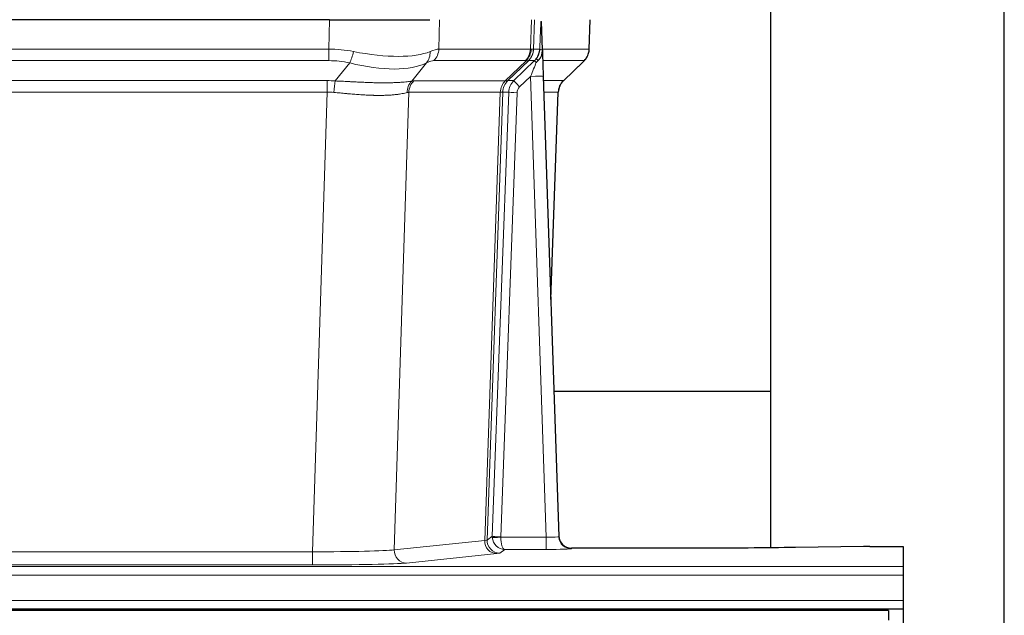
# Model space of a CAD drawing. Header units: inches. Extents: x 0 to 29700, y -16 to 21000.
# Tile 121 of 256: x 6576 to 6810, y 17355 to 17496. Entities that reach past the tile are written whole.
import ezdxf

# ---------------------------------------------------------------- set-up
doc = ezdxf.new("R2010")
doc.units = ezdxf.units.IN
doc.layers.add('1', color=7, linetype='Continuous', true_color=0xffffff)

msp = doc.modelspace()

# ---------------------------------------------------------------- linework, layer by layer
at = {"layer": '1', "color": 2, "linetype": 'Continuous', "lineweight": 25}
for p, q in [((6810.251, 17231.192), (6810.251, 18031.192)), ((6754.751, 17407.7), (6754.751, 17566.631)), ((6649.862, 17496.086), (6434.639, 17496.086)), ((6649.862, 17496.086), (6673.721, 17496.086)), ((6700.462, 17488.926), (6700.235, 17495.656)), ((6711.6, 17489.076), (6711.848, 17496.086)), ((6700.463, 17488.876), (6700.462, 17488.926)), ((6693.675, 17481.605), (6698.602, 17486.355)), ((6705.45, 17481.562), (6710.187, 17486.071)), ((6700.671, 17482.608), (6704.36, 17373.231)), ((6702.459, 17429.583), (6704.238, 17478.857)), ((6754.751, 17407.7), (6703.163, 17407.7)), ((6754.751, 17370.565), (6754.751, 17407.7)), ((6704.36, 17373.231), (6704.367, 17373.097)), ((6737.25, 17370.466), (6707.348, 17370.466)), ((6776.794, 17370.874), (6760.63, 17370.63)), ((6778.293, 17370.885), (6786.25, 17370.885)), ((6786.25, 17370.885), (6786.25, 17366.112)), ((6786.25, 17366.112), (6786.25, 17364.043)), ((6786.25, 17364.043), (6786.25, 17358.017)), ((6786.25, 17358.017), (6786.25, 17356.086)), ((6782.751, 17355.692), (5805.751, 17355.692)), ((6298.25, 17356.086), (6786.25, 17356.086)), ((6782.751, 17355.692), (6782.751, 17353.327)), ((6786.25, 17356.086), (6786.25, 17351.261))]:
    msp.add_line(p, q, dxfattribs=at)
at = {"layer": '1', "color": 110, "linetype": 'Continuous', "lineweight": 13}
for p, q in [((6649.671, 17489.092), (6649.862, 17496.086)), ((6676.044, 17496.086), (6675.853, 17489.092)), ((6697.601, 17489.092), (6697.844, 17496.086)), ((6698.629, 17496.086), (6698.386, 17489.092)), ((6711.584, 17489.092), (6711.832, 17496.086)), ((6434.83, 17489.092), (6649.671, 17489.092)), ((6649.671, 17486.355), (6649.671, 17489.092)), ((6675.853, 17489.092), (6697.601, 17489.092)), ((6698.386, 17489.092), (6699.847, 17489.092)), ((6700.456, 17489.092), (6711.584, 17489.092)), ((6649.671, 17486.355), (6434.83, 17486.355)), ((6651.242, 17481.528), (6654.695, 17485.796)), ((6672.894, 17485.796), (6669.401, 17481.478)), ((6696.418, 17486.355), (6674.671, 17486.355)), ((6691.638, 17481.546), (6696.584, 17486.343)), ((6697.13, 17486.343), (6692.238, 17481.599)), ((6698.602, 17486.355), (6697.167, 17486.355)), ((6710.366, 17486.355), (6700.546, 17486.355)), ((6705.458, 17481.582), (6710.271, 17486.163)), ((6435.172, 17481.604), (6649.329, 17481.604)), ((6649.329, 17478.866), (6649.329, 17481.604)), ((6669.904, 17481.546), (6691.638, 17481.546)), ((6692.263, 17481.605), (6693.675, 17481.605)), ((6697.673, 17482.612), (6695.063, 17480.096)), ((6701.367, 17373.07), (6697.673, 17482.612)), ((6700.705, 17481.605), (6705.445, 17481.605)), ((6649.329, 17478.866), (6435.172, 17478.866)), ((6645.855, 17369.581), (6649.329, 17478.866)), ((6668.722, 17478.826), (6665.264, 17370.049)), ((6690.456, 17478.826), (6668.722, 17478.826)), ((6686.749, 17372.296), (6690.462, 17478.826)), ((6691.045, 17478.87), (6687.335, 17372.41)), ((6688.563, 17373.307), (6692.455, 17478.87)), ((6694.452, 17478.729), (6690.561, 17373.166)), ((6692.455, 17478.87), (6691.045, 17478.87)), ((6704.227, 17478.87), (6700.797, 17478.87)), ((6702.453, 17429.757), (6704.227, 17478.87)), ((6687.335, 17372.41), (6688.563, 17373.307)), ((6665.264, 17370.049), (6686.749, 17372.296)), ((6690.562, 17373.07), (6701.367, 17373.07)), ((6701.367, 17373.07), (6701.367, 17370.176)), ((6438.646, 17369.581), (6645.855, 17369.581)), ((6645.855, 17369.581), (6645.855, 17366.477)), ((6689.658, 17369.18), (6668.173, 17366.933)), ((6691.525, 17370.176), (6690.331, 17369.304)), ((6701.367, 17370.176), (6691.525, 17370.176)), ((6707.348, 17370.466), (6707.358, 17370.333)), ((6645.855, 17366.477), (6438.646, 17366.477)), ((6298.25, 17366.112), (6786.25, 17366.112)), ((6298.25, 17364.043), (6786.25, 17364.043)), ((6298.25, 17358.017), (6786.25, 17358.017))]:
    msp.add_line(p, q, dxfattribs=at)
for centre, major_axis, ratio, start_param, end_param in [((6649.022, 17466.232), (26.983, 1.545), 0.8452785, 1.2775604, 1.4983912), ((6654.695, 17488.673), (-0.881, -3.902), 0.2224052, 0.7930597, 1.5799958), ((6649.925, 17499.322), (-26.677, 8.186), 0.3267204, 1.882912, 2.7667489), ((6670.198, 17488.673), (1.736, -3.604), 0.8689501, 0.3464596, 1.1333957), ((6649.022, 17466.232), (27.492, 22.639), 0.1155218, 0.1441436, 0.3649744), ((6671.974, 17489.232), (0, -4), 0.9702957, 0.7679449, 1.5358897), ((6693.722, 17489.232), (0, -4), 0.9702957, 0.7679449, 1.5358897), ((6693.888, 17489.22), (-0.603, -3.954), 0.9772749, 0.9153799, 1.6837369), ((6694.353, 17489.22), (1.703, -3.619), 0.9971774, 0.3287851, 1.0971421), ((6694.391, 17489.232), (0, -4), 0.9993908, 0.7679449, 1.5358897), ((6670.591, 17466.232), (27.661, 22.629), 0.1172121, 0.1096858, 0.1416661), ((6671.741, 17499.322), (-26.658, 10.191), 0.0473724, 2.9456198, 3.0909709), ((6670.591, 17466.232), (27.808, 22.856), 0.0163198, 0.0204947, 0.052475), ((6701.845, 17489.023), (-1.999, 0.077), 0.1036431, 0.0350743, 0.8106069), ((6707.589, 17489.232), (0, 4), 0.9993908, 3.9095375, 4.6774824), ((6649.022, 17463.355), (16.721, 16.271), 0.9721633, 0.5640914, 0.7849223), ((6649.925, 17499.322), (-25.873, 10.634), 0.4068526, 1.919368, 2.8032049), ((6651.718, 17463.355), (23.46, 22.829), 0.1194803, 0.122173, 0.3430038), ((6673.287, 17463.354), (23.636, 22.829), 0.1185163, 0.0901183, 0.1220985), ((6671.741, 17499.322), (-25.449, 12.923), 0.0600246, 2.9512599, 3.096611), ((6673.368, 17463.354), (23.81, 22.997), 0.0168485, 0.0174428, 0.0494228), ((6697.673, 17482.682), (1.856, 4.567), 0.0053314, 4.6992705, 5.4949999), ((6695.826, 17489.232), (3.533, 1.889), 0.9978057, 4.9883795, 5.1348798), ((6699.991, 17484.916), (1.388, -1.44), 0.0242285, 3.1658454, 3.9417885), ((6700.577, 17485.571), (1.583, -1.222), 0.0276319, 3.169255, 3.9405385), ((6686.55, 17463.355), (23.826, 22.997), 0.016839, 6.1714068, 6.3006297), ((6648.54, 17457.604), (17.528, 16.98), 0.9676454, 0.7049953, 0.7848428), ((6651.242, 17478.65), (0.32, 3.987), 0.0824896, 0.7712526, 1.5399639), ((6672.097, 17478.601), (-0.926, 3.891), 0.9457602, 0.5436933, 1.3082514), ((6672.6, 17478.669), (0, 4), 0.9702957, 0.7679449, 1.5315264), ((6645.838, 17457.437), (24.592, 23.931), 0.1189226, 0.1216051, 0.196623), ((6694.334, 17478.669), (0, 4), 0.9702957, 0.7679449, 1.5315264), ((6694.34, 17478.669), (-0.019, 4), 0.9702844, 0.7633847, 1.5270253), ((6695.015, 17478.721), (-1.442, 3.731), 0.998056, 0.3995344, 1.1665625), ((6695.04, 17478.727), (0, 4), 0.9993908, 0.7679449, 1.5351916), ((6667.425, 17457.586), (24.849, 24.015), 0.0168505, 0.017434, 0.0398867), ((6696.452, 17478.727), (2.83, 2.828), 0.9993905, 1.5533429, 2.3205896), ((6695.063, 17480.166), (1.388, -1.44), 0.0242285, 3.1658454, 4.7375178), ((6697.673, 17482.507), (2.998, 0.101), 0.0348797, 6.2820091, 7.8528054), ((6708.222, 17478.727), (0, -4), 0.9993908, 3.9095375, 4.6767843), ((6680.577, 17457.587), (24.879, 24.014), 0.016827, 6.2565923, 6.3006169), ((6648.54, 17454.727), (2.819, 24.028), 0.8253154, 0.0219437, 0.1017912), ((6648.534, 17454.56), (20.559, 24.143), 0.1188179, 0.0965282, 0.1715462), ((6670.203, 17454.71), (20.849, 24.157), 0.0182436, 0.0122068, 0.03466), ((6694.452, 17478.799), (1.999, -0.074), 0.0348758, 3.1764983, 4.7136745), ((6696.452, 17478.658), (1.703, 1.052), 0.998638, 1.7848011, 2.5520479), ((6683.354, 17454.71), (20.882, 24.158), 0.0154016, 6.2548756, 6.2989002), ((6691.561, 17373.201), (0.383, 2.976), 0.9995817, 1.6633917, 1.7591572), ((6690.561, 17373.236), (1.999, -0.074), 0.0348758, 3.1764983, 4.7136745), ((6689.658, 17372.179), (0.312, -2.984), 0.969741, 4.5720353, 6.175756), ((6667.332, 17372.325), (20.016, 0.105), 0.0266879, 6.037898, 6.2472222), ((6690.331, 17372.303), (1.769, -2.423), 0.9990158, 4.0464368, 5.6519121), ((6690.562, 17373.14), (-1.997, -0.118), 0.0348391, 0.0373692, 1.5687431), ((6691.525, 17373.175), (-0.98, 2.84), 0.9849493, 1.294853, 2.8045628), ((6691.561, 17373.132), (0.605, 0.799), 0.9977271, 2.1835521, 2.2793178), ((6691.525, 17373.175), (-0.028, 3), 0.3214645, 1.6026847, 3.1123946), ((6701.355, 17373.332), (-3.005, 0.103), 0.0869619, 1.577888, 3.1486843), ((6707.358, 17373.332), (-2.991, -0.235), 0.9996552, 0.0000105, 1.4923863), ((6645.849, 17370.078), (20.013, 0.095), 0.0248544, 4.7125895, 6.0379715), ((6668.173, 17369.932), (0.312, -2.984), 0.969741, 4.5720353, 6.175756), ((6667.332, 17369.326), (23.014, 0), 0.0261612, 6.0380559, 6.2473801), ((6701.355, 17370.333), (-6.003, 0), 0.0262109, 1.5728579, 3.1436542), ((6645.849, 17367.079), (-23.012, 0), 0.0261647, 1.5710736, 2.8964556)]:
    msp.add_ellipse(centre, major_axis=major_axis, ratio=ratio, start_param=start_param, end_param=end_param, dxfattribs=at)
at = {"layer": '1', "color": 2, "linetype": 'Continuous', "lineweight": 25}
for centre, major_axis, ratio, start_param, end_param in [((6700.671, 17482.783), (-0.227, 6.726), 0.0008736, 0.4374328, 1.5967123), ((6707.494, 17489.04), (3.174, -2.434), 0.9869112, 6.1322815, 6.2830018), ((6708.235, 17478.704), (-3.886, 0.947), 0.998973, 5.7186048, 6.4862172), ((6707.347, 17373.469), (-0.15, 3), 0.998739, 1.5545356, 3.0917055), ((6778.296, 17370.806), (-3, 0), 0.0262223, 4.7133912, 5.2365954)]:
    msp.add_ellipse(centre, major_axis=major_axis, ratio=ratio, start_param=start_param, end_param=end_param, dxfattribs=at)
at = {"layer": '1', "color": 110, "linetype": 'Continuous', "lineweight": 13}
for points, knots in [([(6699.847, 17489.092), (6699.868, 17489.644), (6699.89, 17490.196), (6699.933, 17491.298), (6699.955, 17491.849), (6699.987, 17492.674), (6699.998, 17492.949), (6700.02, 17493.497), (6700.031, 17493.772), (6700.054, 17494.319), (6700.065, 17494.592), (6700.082, 17495), (6700.088, 17495.136), (6700.099, 17495.407), (6700.105, 17495.543), (6700.111, 17495.678)], [0, 0, 0, 0, 0.25, 0.25, 0.5, 0.5, 0.625, 0.625, 0.75, 0.75, 0.875, 0.875, 0.9375, 0.9375, 1, 1, 1, 1]), ([(6651.242, 17481.528), (6651.76, 17481.505), (6652.275, 17481.48), (6653.301, 17481.429), (6653.811, 17481.402), (6654.445, 17481.37), (6654.572, 17481.363), (6654.825, 17481.35), (6654.951, 17481.344), (6655.328, 17481.324), (6655.577, 17481.312), (6656.319, 17481.274), (6656.806, 17481.251), (6657.765, 17481.207), (6658.237, 17481.188), (6659.165, 17481.152), (6659.622, 17481.137), (6660.295, 17481.118), (6660.518, 17481.113), (6660.849, 17481.105), (6660.959, 17481.103), (6661.123, 17481.1), (6661.177, 17481.099), (6661.286, 17481.097), (6661.772, 17481.089), (6662.241, 17481.084), (6663.046, 17481.083), (6663.824, 17481.087), (6664.547, 17481.103), (6665.243, 17481.125), (6665.577, 17481.138), (6665.977, 17481.158), (6666.056, 17481.162), (6666.213, 17481.171), (6666.29, 17481.175), (6666.519, 17481.189), (6666.667, 17481.198), (6667.096, 17481.228), (6667.365, 17481.25), (6667.866, 17481.295), (6668.1, 17481.318), (6668.531, 17481.366), (6668.73, 17481.39), (6669.092, 17481.436), (6669.255, 17481.458), (6669.401, 17481.478)], [0, 0, 0, 0, 0.0625, 0.0625, 0.125, 0.125, 0.140625, 0.140625, 0.15625, 0.15625, 0.1875, 0.1875, 0.25, 0.25, 0.3125, 0.3125, 0.375, 0.375, 0.40625, 0.40625, 0.421875, 0.421875, 0.4296875, 0.4296875, 0.4375, 0.5, 0.5, 0.5625, 0.625, 0.625, 0.6875, 0.6875, 0.703125, 0.703125, 0.71875, 0.71875, 0.75, 0.75, 0.8125, 0.8125, 0.875, 0.875, 0.9375, 0.9375, 1, 1, 1, 1]), ([(6668.302, 17478.765), (6668.147, 17478.723), (6667.975, 17478.68), (6667.599, 17478.595), (6667.396, 17478.552), (6666.958, 17478.47), (6666.724, 17478.43), (6666.224, 17478.356), (6665.958, 17478.321), (6665.536, 17478.273), (6665.391, 17478.257), (6665.168, 17478.236), (6665.092, 17478.229), (6664.94, 17478.215), (6664.863, 17478.209), (6664.475, 17478.177), (6664.152, 17478.156), (6663.482, 17478.122), (6662.788, 17478.096), (6662.047, 17478.088), (6661.281, 17478.089), (6660.887, 17478.094), (6660.429, 17478.105), (6660.378, 17478.106), (6660.275, 17478.108), (6660.224, 17478.11), (6660.069, 17478.114), (6659.758, 17478.124), (6659.443, 17478.136), (6658.808, 17478.163), (6658.377, 17478.186), (6657.503, 17478.238), (6657.059, 17478.268), (6656.157, 17478.334), (6655.7, 17478.37), (6655.003, 17478.428), (6654.768, 17478.449), (6654.415, 17478.48), (6654.296, 17478.49), (6654.058, 17478.511), (6653.939, 17478.522), (6653.343, 17478.576), (6652.863, 17478.62), (6651.898, 17478.71), (6651.412, 17478.755), (6650.923, 17478.8)], [0, 0, 0, 0, 0.0625, 0.0625, 0.125, 0.125, 0.1875, 0.1875, 0.25, 0.25, 0.28125, 0.28125, 0.296875, 0.296875, 0.3125, 0.3125, 0.375, 0.375, 0.4375, 0.5, 0.5, 0.5625, 0.5625, 0.5703125, 0.5703125, 0.578125, 0.578125, 0.59375, 0.625, 0.625, 0.6875, 0.6875, 0.75, 0.75, 0.8125, 0.8125, 0.84375, 0.84375, 0.859375, 0.859375, 0.875, 0.875, 0.9375, 0.9375, 1, 1, 1, 1]), ([(6691.024, 17478.866), (6690.988, 17478.851), (6690.923, 17478.841), (6690.735, 17478.828), (6690.613, 17478.825), (6690.462, 17478.826)], [0, 0, 0, 0, 0.5, 0.5, 1, 1, 1, 1])]:
    msp.add_open_spline(points, degree=3, knots=knots, dxfattribs=at)
at = {"layer": '1', "color": 2, "linetype": 'Continuous', "lineweight": 25}
msp.add_open_spline([(6700.111, 17495.678), (6700.115, 17495.674), (6700.139, 17495.667), (6700.197, 17495.659), (6700.235, 17495.656)], degree=3, dxfattribs=at)
for points, knots in [([(6698.994, 17486.791), (6699.011, 17486.813), (6699.027, 17486.834), (6699.06, 17486.878), (6699.075, 17486.9), (6699.122, 17486.966), (6699.153, 17487.01), (6699.24, 17487.143), (6699.294, 17487.232), (6699.394, 17487.414), (6699.441, 17487.506), (6699.505, 17487.646), (6699.526, 17487.693), (6699.565, 17487.787), (6699.584, 17487.835), (6699.637, 17487.978), (6699.669, 17488.074), (6699.725, 17488.268), (6699.749, 17488.367), (6699.791, 17488.567), (6699.808, 17488.669), (6699.827, 17488.825), (6699.833, 17488.878), (6699.842, 17488.985), (6699.845, 17489.038), (6699.847, 17489.092)], [0, 0, 0, 0, 0.03125, 0.03125, 0.0625, 0.0625, 0.125, 0.125, 0.25, 0.25, 0.375, 0.375, 0.4375, 0.4375, 0.5, 0.5, 0.625, 0.625, 0.75, 0.75, 0.875, 0.875, 0.9375, 0.9375, 1, 1, 1, 1]), ([(6699.449, 17486.392), (6699.468, 17486.415), (6699.488, 17486.438), (6699.528, 17486.481), (6699.548, 17486.503), (6699.588, 17486.545), (6699.608, 17486.565), (6699.648, 17486.607), (6699.667, 17486.628), (6699.725, 17486.691), (6699.763, 17486.733), (6699.835, 17486.819), (6699.87, 17486.864), (6699.937, 17486.954), (6699.969, 17487), (6700.015, 17487.071), (6700.03, 17487.095), (6700.059, 17487.144), (6700.074, 17487.169), (6700.143, 17487.292), (6700.193, 17487.395), (6700.279, 17487.605), (6700.316, 17487.714), (6700.354, 17487.854), (6700.362, 17487.882), (6700.376, 17487.938), (6700.382, 17487.967), (6700.401, 17488.053), (6700.412, 17488.11), (6700.44, 17488.284), (6700.465, 17488.517), (6700.468, 17488.755), (6700.463, 17488.876)], [0, 0, 0, 0, 0.03125, 0.03125, 0.0625, 0.0625, 0.09375, 0.09375, 0.125, 0.125, 0.1875, 0.1875, 0.25, 0.25, 0.3125, 0.3125, 0.34375, 0.34375, 0.375, 0.375, 0.5, 0.5, 0.625, 0.625, 0.65625, 0.65625, 0.6875, 0.6875, 0.75, 0.75, 0.875, 1, 1, 1, 1]), ([(6710.668, 17486.606), (6710.725, 17486.674), (6710.853, 17486.857), (6711.103, 17487.239), (6711.408, 17487.921), (6711.613, 17488.572), (6711.582, 17488.984), (6711.576, 17489.04)], [0, 0, 0, 0, 0.2255282, 0.4356233, 0.6511466, 0.9537437, 1, 1, 1, 1]), ([(6698.999, 17485.895), (6699.038, 17485.934), (6699.078, 17485.974), (6699.155, 17486.055), (6699.193, 17486.096), (6699.306, 17486.22), (6699.379, 17486.305), (6699.449, 17486.392)], [0, 0, 0, 0, 0.25, 0.25, 0.5, 0.5, 1, 1, 1, 1]), ([(6760.63, 17370.63), (6757.097, 17370.576), (6753.295, 17370.535), (6745.412, 17370.48), (6741.331, 17370.466), (6737.25, 17370.466)], [0, 0, 0, 0, 0.5, 0.5, 1, 1, 1, 1])]:
    msp.add_open_spline(points, degree=3, knots=knots, dxfattribs=at)
at = {"layer": '1', "color": 110, "linetype": 'Continuous', "lineweight": 13}
for points, weights in [([(6691.638, 17481.546), (6691.641, 17481.546), (6691.643, 17481.546)], [0.499999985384, 0.500000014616, 0.499999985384]), ([(6690.462, 17478.826), (6690.459, 17478.826), (6690.456, 17478.826)], [0.50000002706, 0.49999997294, 0.50000002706])]:
    msp.add_rational_spline(points, weights, degree=2, dxfattribs=at)
msp.add_open_spline([(6691.643, 17481.546), (6691.807, 17481.552), (6692.069, 17481.566), (6692.203, 17481.587), (6692.238, 17481.599)], degree=3, dxfattribs=at)

doc.saveas('drawing.dxf')
